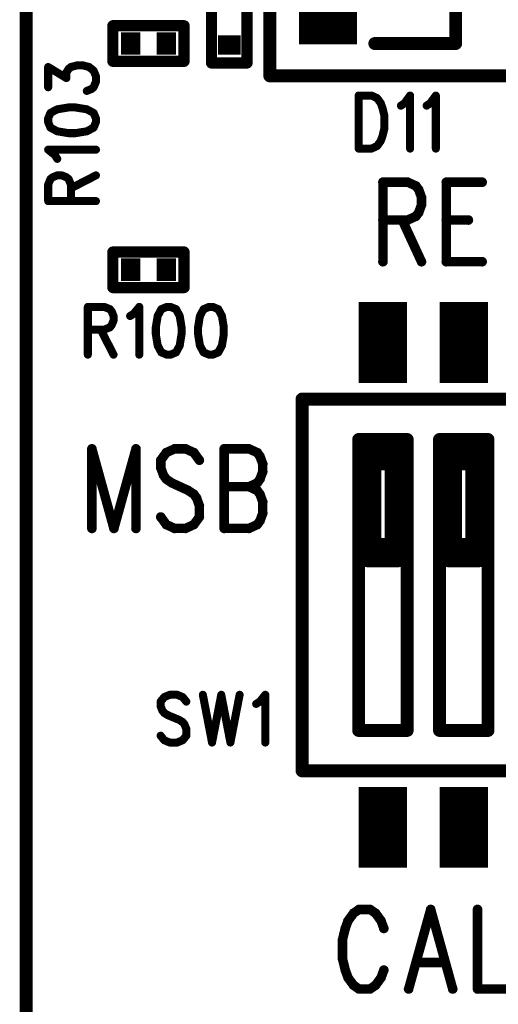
# Model space of a CAD drawing. Extents: x 2 to 38, y 2.4 to 29.6.
# Tile 27 of 93: x 9.2 to 10.5, y 16.3 to 19.1. Entities that reach past the tile are written whole.
import ezdxf

# ---------------------------------------------------------------- set-up
doc = ezdxf.new("R2010")
doc.units = 0
doc.layers.get('0').update_dxf_attribs({"linetype": 'CONTINUOUS'})
doc.layers.add('adt001026', color=1, linetype='CONTINUOUS')

# ---------------------------------------------------------------- blocks, each defined once
blk = doc.blocks.new('D11')
at = {"const_width": 0.0115}
blk.add_lwpolyline([(-0.00575, 0, 1), (0.00575, 0, 1)], format="xyb", close=True, dxfattribs=at)
blk = doc.blocks.new('D13')
at = {"const_width": 0.0185}
blk.add_lwpolyline([(-0.00925, 0, 1), (0.00925, 0, 1)], format="xyb", close=True, dxfattribs=at)
blk = doc.blocks.new('D15')
at = {"const_width": 0.0161}
blk.add_lwpolyline([(-0.00805, 0, 1), (0.00805, 0, 1)], format="xyb", close=True, dxfattribs=at)
blk = doc.blocks.new('D21')
at = {"const_width": 0.0138}
blk.add_lwpolyline([(-0.0069, 0, 1), (0.0069, 0, 1)], format="xyb", close=True, dxfattribs=at)
blk = doc.blocks.new('D25')
at = {"const_width": 0.0554}
blk.add_lwpolyline([(-0.0323, 0), (0.0323, 0)], dxfattribs=at)
blk = doc.blocks.new('D26')
at = {"const_width": 0.0646}
blk.add_lwpolyline([(-0.0277, 0), (0.0277, 0)], dxfattribs=at)
blk = doc.blocks.new('D37')
at = {"const_width": 0.1663}
blk.add_lwpolyline([(-0.08315, 0), (0.08315, 0)], dxfattribs=at)
blk = doc.blocks.new('D66')
at = {"const_width": 0.2311}
blk.add_lwpolyline([(-0.0693, 0), (0.0693, 0)], dxfattribs=at)

msp = doc.modelspace()

# ---------------------------------------------------------------- linework, layer by layer
at = {"layer": 'adt001026', "color": 1}
for points, const_width in [([(9.1931, 19.7947), (9.1931, 15.0622)], 0.037), ([(9.8896, 19.6179), (9.8896, 18.9244)], 0.037), ([(9.7231, 18.9613), (9.7231, 19.1648)], 0.032), ([(9.8248, 19.1648), (9.8248, 18.9613)], 0.032), ([(10.4212, 19.1324), (10.4212, 19.0168)], 0.037), ([(9.4411, 18.966), (9.4411, 19.0677)], 0.032), ([(9.4411, 19.0677), (9.6445, 19.0677)], 0.032), ([(9.6445, 19.0677), (9.6445, 18.966)], 0.032), ([(10.4212, 19.0168), (10.1901, 19.0168)], 0.037), ([(9.256, 18.8918), (9.256, 18.9496)], 0.023), ([(9.256, 18.9496), (9.308, 18.9181)], 0.023), ([(9.308, 18.9338), (9.3145, 18.9443)], 0.023), ([(9.3145, 18.9443), (9.321, 18.9496)], 0.023), ([(9.321, 18.9496), (9.3405, 18.9548)], 0.023), ([(9.3405, 18.9548), (9.3535, 18.9548)], 0.023), ([(9.3535, 18.9548), (9.373, 18.9496)], 0.023), ([(9.373, 18.9496), (9.386, 18.9391)], 0.023), ([(9.6445, 18.966), (9.4411, 18.966)], 0.032), ([(9.8248, 18.9613), (9.7231, 18.9613)], 0.032), ([(9.308, 18.9181), (9.308, 18.9338)], 0.023), ([(9.386, 18.9391), (9.3926, 18.9233)], 0.023), ([(9.3926, 18.9233), (9.3926, 18.9076)], 0.023), ([(9.8896, 18.9244), (10.6062, 18.9244)], 0.037), ([(9.386, 18.8918), (9.3796, 18.8865)], 0.023), ([(9.3926, 18.9076), (9.386, 18.8918)], 0.023), ([(9.3796, 18.8865), (9.3665, 18.8813)], 0.023), ([(10.1438, 18.868), (10.1438, 18.7163)], 0.023), ([(10.1438, 18.868), (10.1806, 18.868)], 0.023), ([(10.1806, 18.868), (10.1964, 18.8608)], 0.023), ([(10.1964, 18.8608), (10.2069, 18.8463)], 0.023), ([(10.2752, 18.8463), (10.2909, 18.868)], 0.023), ([(10.2909, 18.868), (10.2909, 18.7163)], 0.023), ([(10.3487, 18.8463), (10.3645, 18.868)], 0.023), ([(10.3645, 18.868), (10.3645, 18.7163)], 0.023), ([(9.3145, 18.834), (9.282, 18.8287)], 0.023), ([(9.334, 18.834), (9.3145, 18.834)], 0.023), ([(9.3665, 18.8287), (9.334, 18.834)], 0.023), ([(10.2069, 18.8463), (10.2121, 18.8319)], 0.023), ([(10.2121, 18.8319), (10.2174, 18.8102)], 0.023), ([(10.2647, 18.8391), (10.2752, 18.8463)], 0.023), ([(10.3382, 18.8391), (10.3487, 18.8463)], 0.023), ([(9.2625, 18.8182), (9.256, 18.8025)], 0.023), ([(9.282, 18.8287), (9.2625, 18.8182)], 0.023), ([(9.386, 18.8182), (9.3665, 18.8287)], 0.023), ([(9.3926, 18.8025), (9.386, 18.8182)], 0.023), ([(10.2174, 18.8102), (10.2174, 18.7741)], 0.023), ([(9.256, 18.8025), (9.256, 18.792)], 0.023), ([(9.256, 18.792), (9.2625, 18.7762)], 0.023), ([(9.2625, 18.7762), (9.282, 18.7657)], 0.023), ([(9.3665, 18.7657), (9.386, 18.7762)], 0.023), ([(9.386, 18.7762), (9.3926, 18.792)], 0.023), ([(9.3926, 18.792), (9.3926, 18.8025)], 0.023), ([(9.282, 18.7657), (9.3145, 18.7604)], 0.023), ([(9.3145, 18.7604), (9.334, 18.7604)], 0.023), ([(9.334, 18.7604), (9.3665, 18.7657)], 0.023), ([(10.2121, 18.7524), (10.2069, 18.738)], 0.023), ([(10.2174, 18.7741), (10.2121, 18.7524)], 0.023), ([(10.1964, 18.7235), (10.1806, 18.7163)], 0.023), ([(10.2069, 18.738), (10.1964, 18.7235)], 0.023), ([(9.2755, 18.6974), (9.256, 18.7132)], 0.023), ([(9.256, 18.7132), (9.3926, 18.7132)], 0.023), ([(9.282, 18.6869), (9.2755, 18.6974)], 0.023), ([(10.1806, 18.7163), (10.1438, 18.7163)], 0.023), ([(9.2625, 18.6291), (9.269, 18.6344)], 0.023), ([(9.269, 18.6344), (9.282, 18.6396)], 0.023), ([(9.282, 18.6396), (9.295, 18.6396)], 0.023), ([(9.295, 18.6396), (9.308, 18.6344)], 0.023), ([(9.308, 18.6344), (9.3145, 18.6291)], 0.023), ([(9.321, 18.6028), (9.3926, 18.6396)], 0.023), ([(9.256, 18.6133), (9.2625, 18.6291)], 0.023), ([(9.256, 18.5661), (9.256, 18.6133)], 0.023), ([(9.3145, 18.6291), (9.321, 18.6133)], 0.023), ([(9.321, 18.6133), (9.321, 18.5661)], 0.023), ([(10.2132, 18.6202), (10.2132, 18.3927)], 0.027), ([(10.2132, 18.6202), (10.2841, 18.6202)], 0.027), ([(10.2841, 18.6202), (10.3077, 18.6094)], 0.027), ([(10.3077, 18.6094), (10.3156, 18.5986)], 0.027), ([(10.3944, 18.6202), (10.3944, 18.3927)], 0.027), ([(10.3944, 18.6202), (10.4969, 18.6202)], 0.027), ([(10.3156, 18.5986), (10.3235, 18.5769)], 0.027), ([(10.3235, 18.5769), (10.3235, 18.5552)], 0.027), ([(9.256, 18.5661), (9.3926, 18.5661)], 0.023), ([(10.3235, 18.5552), (10.3156, 18.5335)], 0.027), ([(10.3077, 18.5227), (10.2841, 18.5119)], 0.027), ([(10.3156, 18.5335), (10.3077, 18.5227)], 0.027), ([(10.2841, 18.5119), (10.2132, 18.5119)], 0.027), ([(10.2684, 18.5119), (10.3235, 18.3927)], 0.027), ([(10.3944, 18.5119), (10.4575, 18.5119)], 0.027), ([(9.4411, 18.4204), (9.6445, 18.4204)], 0.032), ([(9.4411, 18.3187), (9.4411, 18.4204)], 0.032), ([(9.6445, 18.4204), (9.6445, 18.3187)], 0.032), ([(10.3944, 18.3927), (10.4969, 18.3927)], 0.027), ([(9.6445, 18.3187), (9.4411, 18.3187)], 0.032), ([(9.3694, 18.2634), (9.3694, 18.1268)], 0.023), ([(9.3694, 18.2634), (9.4167, 18.2634)], 0.023), ([(9.4167, 18.2634), (9.4325, 18.2569)], 0.023), ([(9.4325, 18.2569), (9.4377, 18.2504)], 0.023), ([(9.4377, 18.2504), (9.443, 18.2374)], 0.023), ([(9.4903, 18.2374), (9.5008, 18.2439)], 0.023), ([(9.5008, 18.2439), (9.5165, 18.2634)], 0.023), ([(9.5165, 18.2634), (9.5165, 18.1268)], 0.023), ([(9.5796, 18.2569), (9.5691, 18.2374)], 0.023), ([(9.5953, 18.2634), (9.5796, 18.2569)], 0.023), ([(9.6059, 18.2634), (9.5953, 18.2634)], 0.023), ([(9.6216, 18.2569), (9.6059, 18.2634)], 0.023), ([(9.6321, 18.2374), (9.6216, 18.2569)], 0.023), ([(9.7004, 18.2569), (9.6899, 18.2374)], 0.023), ([(9.7162, 18.2634), (9.7004, 18.2569)], 0.023), ([(9.7267, 18.2634), (9.7162, 18.2634)], 0.023), ([(9.7424, 18.2569), (9.7267, 18.2634)], 0.023), ([(9.7529, 18.2374), (9.7424, 18.2569)], 0.023), ([(9.443, 18.2244), (9.4377, 18.2114)], 0.023), ([(9.443, 18.2374), (9.443, 18.2244)], 0.023), ([(9.5691, 18.2374), (9.5638, 18.2049)], 0.023), ([(9.6374, 18.2049), (9.6321, 18.2374)], 0.023), ([(9.6899, 18.2374), (9.6847, 18.2049)], 0.023), ([(9.7582, 18.2049), (9.7529, 18.2374)], 0.023), ([(9.4167, 18.1984), (9.3694, 18.1984)], 0.023), ([(9.4062, 18.1984), (9.443, 18.1268)], 0.023), ([(9.4325, 18.2049), (9.4167, 18.1984)], 0.023), ([(9.4377, 18.2114), (9.4325, 18.2049)], 0.023), ([(9.5638, 18.2049), (9.5638, 18.1854)], 0.023), ([(9.5638, 18.1854), (9.5691, 18.1528)], 0.023), ([(9.6321, 18.1528), (9.6374, 18.1854)], 0.023), ([(9.6374, 18.1854), (9.6374, 18.2049)], 0.023), ([(9.6847, 18.2049), (9.6847, 18.1854)], 0.023), ([(9.6847, 18.1854), (9.6899, 18.1528)], 0.023), ([(9.7529, 18.1528), (9.7582, 18.1854)], 0.023), ([(9.7582, 18.1854), (9.7582, 18.2049)], 0.023), ([(9.5691, 18.1528), (9.5796, 18.1333)], 0.023), ([(9.5796, 18.1333), (9.5953, 18.1268)], 0.023), ([(9.6059, 18.1268), (9.6216, 18.1333)], 0.023), ([(9.6216, 18.1333), (9.6321, 18.1528)], 0.023), ([(9.6899, 18.1528), (9.7004, 18.1333)], 0.023), ([(9.7004, 18.1333), (9.7162, 18.1268)], 0.023), ([(9.7267, 18.1268), (9.7424, 18.1333)], 0.023), ([(9.7424, 18.1333), (9.7529, 18.1528)], 0.023), ([(9.5953, 18.1268), (9.6059, 18.1268)], 0.023), ([(9.7162, 18.1268), (9.7267, 18.1268)], 0.023), ([(9.982, 16.9363), (9.982, 17.9997)], 0.037), ([(9.982, 17.9997), (12.0625, 17.9997)], 0.037), ([(10.1438, 17.8841), (10.1438, 17.0519)], 0.037), ([(10.2825, 17.8841), (10.1438, 17.8841)], 0.037), ([(10.2825, 17.0519), (10.2825, 17.8841)], 0.037), ([(10.375, 17.8841), (10.375, 17.0519)], 0.037), ([(10.5137, 17.8841), (10.375, 17.8841)], 0.037), ([(10.5137, 17.0519), (10.5137, 17.8841)], 0.037), ([(9.381, 17.8574), (9.381, 17.6298)], 0.027), ([(9.381, 17.8574), (9.444, 17.6298)], 0.027), ([(9.5071, 17.8574), (9.444, 17.6298)], 0.027), ([(9.5071, 17.8574), (9.5071, 17.6298)], 0.027), ([(9.5938, 17.8466), (9.578, 17.8249)], 0.027), ([(9.6174, 17.8574), (9.5938, 17.8466)], 0.027), ([(9.6489, 17.8574), (9.6174, 17.8574)], 0.027), ([(9.6726, 17.8466), (9.6489, 17.8574)], 0.027), ([(9.6883, 17.8249), (9.6726, 17.8466)], 0.027), ([(9.7593, 17.8574), (9.7593, 17.6298)], 0.027), ([(9.7593, 17.8574), (9.8302, 17.8574)], 0.027), ([(9.8302, 17.8574), (9.8538, 17.8466)], 0.027), ([(9.8538, 17.8466), (9.8617, 17.8357)], 0.027), ([(10.167, 17.5374), (10.167, 17.861)], 0.037), ([(10.167, 17.861), (10.2594, 17.861)], 0.037), ([(10.2594, 17.861), (10.2594, 17.5374)], 0.037), ([(10.3981, 17.5374), (10.3981, 17.861)], 0.037), ([(10.3981, 17.861), (10.4906, 17.861)], 0.037), ([(10.4906, 17.861), (10.4906, 17.5374)], 0.037), ([(9.578, 17.8249), (9.578, 17.8032)], 0.027), ([(9.8617, 17.8357), (9.8696, 17.8141)], 0.027), ([(10.1901, 17.5605), (10.1901, 17.8379)], 0.037), ([(10.1901, 17.8379), (10.2363, 17.8379)], 0.037), ([(10.1901, 17.5836), (10.1901, 17.8148)], 0.037), ([(10.1901, 17.8148), (10.2363, 17.8148)], 0.037), ([(10.2363, 17.8379), (10.2363, 17.5605)], 0.037), ([(10.2363, 17.8148), (10.2363, 17.5836)], 0.037), ([(10.4212, 17.5605), (10.4212, 17.8379)], 0.037), ([(10.4212, 17.8379), (10.4675, 17.8379)], 0.037), ([(10.4212, 17.5836), (10.4212, 17.8148)], 0.037), ([(10.4212, 17.8148), (10.4675, 17.8148)], 0.037), ([(10.4675, 17.8379), (10.4675, 17.5605)], 0.037), ([(10.4675, 17.8148), (10.4675, 17.5836)], 0.037), ([(9.578, 17.8032), (9.5859, 17.7815)], 0.027), ([(9.8696, 17.7924), (9.8617, 17.7707)], 0.027), ([(9.8696, 17.8141), (9.8696, 17.7924)], 0.027), ([(9.5859, 17.7815), (9.5938, 17.7707)], 0.027), ([(9.5938, 17.7707), (9.6095, 17.7599)], 0.027), ([(9.6095, 17.7599), (9.6568, 17.7382)], 0.027), ([(9.8538, 17.7599), (9.8302, 17.749)], 0.027), ([(9.8617, 17.7707), (9.8538, 17.7599)], 0.027), ([(9.6568, 17.7382), (9.6726, 17.7274)], 0.027), ([(9.7593, 17.749), (9.8302, 17.749)], 0.027), ([(9.8302, 17.749), (9.8538, 17.7382)], 0.027), ([(9.8538, 17.7382), (9.8617, 17.7274)], 0.027), ([(9.6726, 17.7274), (9.6805, 17.7165)], 0.027), ([(9.6805, 17.7165), (9.6883, 17.6949)], 0.027), ([(9.8617, 17.7274), (9.8696, 17.7057)], 0.027), ([(9.8696, 17.7057), (9.8696, 17.6732)], 0.027), ([(9.6883, 17.6949), (9.6883, 17.6624)], 0.027), ([(9.5938, 17.6407), (9.578, 17.6624)], 0.027), ([(9.6883, 17.6624), (9.6726, 17.6407)], 0.027), ([(9.8617, 17.6515), (9.8538, 17.6407)], 0.027), ([(9.8696, 17.6732), (9.8617, 17.6515)], 0.027), ([(9.6174, 17.6298), (9.5938, 17.6407)], 0.027), ([(9.6489, 17.6298), (9.6174, 17.6298)], 0.027), ([(9.6726, 17.6407), (9.6489, 17.6298)], 0.027), ([(9.8302, 17.6298), (9.7593, 17.6298)], 0.027), ([(9.8538, 17.6407), (9.8302, 17.6298)], 0.027), ([(10.2363, 17.5836), (10.1901, 17.5836)], 0.037), ([(10.2363, 17.5605), (10.1901, 17.5605)], 0.037), ([(10.4675, 17.5836), (10.4212, 17.5836)], 0.037), ([(10.4675, 17.5605), (10.4212, 17.5605)], 0.037), ([(10.2594, 17.5374), (10.167, 17.5374)], 0.037), ([(10.4906, 17.5374), (10.3981, 17.5374)], 0.037), ([(9.588, 17.1473), (9.5775, 17.1343)], 0.023), ([(9.6037, 17.1538), (9.588, 17.1473)], 0.023), ([(9.6248, 17.1538), (9.6037, 17.1538)], 0.023), ([(9.6405, 17.1473), (9.6248, 17.1538)], 0.023), ([(9.651, 17.1343), (9.6405, 17.1473)], 0.023), ([(9.6983, 17.1538), (9.7246, 17.0173)], 0.023), ([(9.7509, 17.1538), (9.7246, 17.0173)], 0.023), ([(9.7509, 17.1538), (9.7771, 17.0173)], 0.023), ([(9.8034, 17.1538), (9.7771, 17.0173)], 0.023), ([(9.8612, 17.1343), (9.8769, 17.1538)], 0.023), ([(9.8769, 17.1538), (9.8769, 17.0173)], 0.023), ([(9.5775, 17.1343), (9.5775, 17.1213)], 0.023), ([(9.5775, 17.1213), (9.5827, 17.1083)], 0.023), ([(9.8507, 17.1278), (9.8612, 17.1343)], 0.023), ([(9.5827, 17.1083), (9.588, 17.1018)], 0.023), ([(9.588, 17.1018), (9.5985, 17.0953)], 0.023), ([(9.5985, 17.0953), (9.63, 17.0823)], 0.023), ([(9.63, 17.0823), (9.6405, 17.0758)], 0.023), ([(9.6405, 17.0758), (9.6458, 17.0693)], 0.023), ([(9.6458, 17.0693), (9.651, 17.0563)], 0.023), ([(10.1438, 17.0519), (10.2825, 17.0519)], 0.037), ([(10.375, 17.0519), (10.5137, 17.0519)], 0.037), ([(9.588, 17.0238), (9.5775, 17.0368)], 0.023), ([(9.651, 17.0368), (9.6405, 17.0238)], 0.023), ([(9.651, 17.0563), (9.651, 17.0368)], 0.023), ([(9.6037, 17.0173), (9.588, 17.0238)], 0.023), ([(9.6248, 17.0173), (9.6037, 17.0173)], 0.023), ([(9.6405, 17.0238), (9.6248, 17.0173)], 0.023), ([(12.0625, 16.9363), (9.982, 16.9363)], 0.037), ([(10.1291, 16.5289), (10.1134, 16.5073)], 0.027), ([(10.1449, 16.5398), (10.1291, 16.5289)], 0.027), ([(10.1764, 16.5398), (10.1449, 16.5398)], 0.027), ([(10.1922, 16.5289), (10.1764, 16.5398)], 0.027), ([(10.2079, 16.5073), (10.1922, 16.5289)], 0.027), ([(10.3498, 16.5398), (10.2867, 16.3122)], 0.027), ([(10.3498, 16.5398), (10.4128, 16.3122)], 0.027), ([(10.4837, 16.5398), (10.4837, 16.3122)], 0.027), ([(10.1134, 16.5073), (10.1055, 16.4856)], 0.027), ([(10.2158, 16.4856), (10.2079, 16.5073)], 0.027), ([(10.1055, 16.4856), (10.0976, 16.4531)], 0.027), ([(10.0976, 16.4531), (10.0976, 16.3989)], 0.027), ([(10.0976, 16.3989), (10.1055, 16.3664)], 0.027), ([(10.3104, 16.3881), (10.3892, 16.3881)], 0.027), ([(10.1055, 16.3664), (10.1134, 16.3447)], 0.027), ([(10.2079, 16.3447), (10.2158, 16.3664)], 0.027), ([(10.1134, 16.3447), (10.1291, 16.323)], 0.027), ([(10.1291, 16.323), (10.1449, 16.3122)], 0.027), ([(10.1764, 16.3122), (10.1922, 16.323)], 0.027), ([(10.1922, 16.323), (10.2079, 16.3447)], 0.027), ([(10.1449, 16.3122), (10.1764, 16.3122)], 0.027), ([(10.4837, 16.3122), (10.5783, 16.3122)], 0.027)]:
    msp.add_lwpolyline(points, dxfattribs=dict(at, const_width=const_width))

# ---------------------------------------------------------------- block references
at = {"layer": 'adt001026'}
for name, p in [('D37', (10.056, 19.0977)), ('D15', (9.4411, 19.0677)), ('D15', (9.6445, 19.0677)), ('D26', (9.492, 19.0168)), ('D26', (9.5937, 19.0168)), ('D25', (9.774, 19.0122)), ('D13', (10.1901, 19.0168)), ('D13', (10.4212, 19.0168)), ('D11', (9.256, 18.9496)), ('D11', (9.3145, 18.9443)), ('D11', (9.321, 18.9496)), ('D11', (9.3405, 18.9548)), ('D11', (9.3535, 18.9548)), ('D11', (9.373, 18.9496)), ('D15', (9.4411, 18.966)), ('D15', (9.6445, 18.966)), ('D15', (9.6445, 18.966)), ('D15', (9.7231, 18.9613)), ('D15', (9.8248, 18.9613)), ('D11', (9.308, 18.9338)), ('D11', (9.308, 18.9181)), ('D11', (9.386, 18.9391)), ('D11', (9.3926, 18.9233)), ('D13', (9.8896, 18.9244)), ('D11', (9.256, 18.8918)), ('D11', (9.386, 18.8918)), ('D11', (9.3926, 18.9076)), ('D11', (9.3665, 18.8813)), ('D11', (9.3796, 18.8865)), ('D11', (10.1438, 18.868)), ('D11', (10.1438, 18.868)), ('D11', (10.1806, 18.868)), ('D11', (10.1964, 18.8608)), ('D11', (10.2909, 18.868)), ('D11', (10.3645, 18.868)), ('D11', (9.3145, 18.834)), ('D11', (9.334, 18.834)), ('D11', (10.2069, 18.8463)), ('D11', (10.2121, 18.8319)), ('D11', (10.2647, 18.8391)), ('D11', (10.2752, 18.8463)), ('D11', (10.3382, 18.8391)), ('D11', (10.3487, 18.8463)), ('D11', (9.2625, 18.8182)), ('D11', (9.282, 18.8287)), ('D11', (9.3665, 18.8287)), ('D11', (9.386, 18.8182)), ('D11', (10.2174, 18.8102)), ('D11', (9.256, 18.8025)), ('D11', (9.256, 18.792)), ('D11', (9.256, 18.792)), ('D11', (9.2625, 18.7762)), ('D11', (9.386, 18.7762)), ('D11', (9.3926, 18.8025)), ('D11', (9.3926, 18.792)), ('D11', (9.282, 18.7657)), ('D11', (9.3145, 18.7604)), ('D11', (9.334, 18.7604)), ('D11', (9.3665, 18.7657)), ('D11', (10.2121, 18.7524)), ('D11', (10.2174, 18.7741)), ('D11', (10.1964, 18.7235)), ('D11', (10.2069, 18.738)), ('D11', (9.256, 18.7132)), ('D11', (9.2755, 18.6974)), ('D11', (9.3926, 18.7132)), ('D11', (10.1438, 18.7163)), ('D11', (10.1438, 18.7163)), ('D11', (10.1806, 18.7163)), ('D11', (10.2909, 18.7163)), ('D11', (10.3645, 18.7163)), ('D11', (9.282, 18.6869)), ('D11', (9.269, 18.6344)), ('D11', (9.282, 18.6396)), ('D11', (9.295, 18.6396)), ('D11', (9.308, 18.6344)), ('D11', (9.3926, 18.6396)), ('D11', (9.256, 18.6133)), ('D11', (9.2625, 18.6291)), ('D11', (9.3145, 18.6291)), ('D11', (9.321, 18.6133)), ('D21', (10.2132, 18.6202)), ('D21', (10.2132, 18.6202)), ('D21', (10.2841, 18.6202)), ('D21', (10.3077, 18.6094)), ('D21', (10.3944, 18.6202)), ('D21', (10.3944, 18.6202)), ('D21', (10.4969, 18.6202)), ('D11', (9.321, 18.6028)), ('D21', (10.3156, 18.5986)), ('D21', (10.3235, 18.5769)), ('D11', (9.256, 18.5661)), ('D11', (9.256, 18.5661)), ('D11', (9.321, 18.5661)), ('D11', (9.3926, 18.5661)), ('D21', (10.3235, 18.5552)), ('D21', (10.3077, 18.5227)), ('D21', (10.3156, 18.5335)), ('D21', (10.2132, 18.5119)), ('D21', (10.2684, 18.5119)), ('D21', (10.2841, 18.5119)), ('D21', (10.3944, 18.5119)), ('D21', (10.4575, 18.5119)), ('D15', (9.4411, 18.4204)), ('D15', (9.4411, 18.4204)), ('D15', (9.6445, 18.4204)), ('D26', (9.492, 18.3696)), ('D26', (9.5937, 18.3696)), ('D21', (10.2132, 18.3927)), ('D21', (10.3235, 18.3927)), ('D21', (10.3944, 18.3927)), ('D21', (10.3944, 18.3927)), ('D21', (10.4969, 18.3927)), ('D15', (9.4411, 18.3187)), ('D15', (9.6445, 18.3187)), ('D11', (9.3694, 18.2634)), ('D11', (9.3694, 18.2634)), ('D11', (9.4167, 18.2634)), ('D11', (9.4325, 18.2569)), ('D11', (9.4377, 18.2504)), ('D11', (9.5008, 18.2439)), ('D11', (9.5165, 18.2634)), ('D11', (9.5796, 18.2569)), ('D11', (9.5953, 18.2634)), ('D11', (9.5953, 18.2634)), ('D11', (9.6059, 18.2634)), ('D11', (9.6216, 18.2569)), ('D11', (9.7004, 18.2569)), ('D11', (9.7162, 18.2634)), ('D11', (9.7162, 18.2634)), ('D11', (9.7267, 18.2634)), ('D11', (9.7424, 18.2569)), ('D66', (10.2132, 18.1615)), ('D66', (10.4444, 18.1615)), ('D66', (10.6755, 18.1615)), ('D11', (9.443, 18.2374)), ('D11', (9.443, 18.2244)), ('D11', (9.4903, 18.2374)), ('D11', (9.5691, 18.2374)), ('D11', (9.6321, 18.2374)), ('D11', (9.6899, 18.2374)), ('D11', (9.7529, 18.2374)), ('D11', (9.3694, 18.1984)), ('D11', (9.4062, 18.1984)), ('D11', (9.4167, 18.1984)), ('D11', (9.4325, 18.2049)), ('D11', (9.4377, 18.2114)), ('D11', (9.5638, 18.2049)), ('D11', (9.5638, 18.1854)), ('D11', (9.6374, 18.2049)), ('D11', (9.6374, 18.1854)), ('D11', (9.6847, 18.2049)), ('D11', (9.6847, 18.1854)), ('D11', (9.7582, 18.2049)), ('D11', (9.7582, 18.1854)), ('D11', (9.5691, 18.1528)), ('D11', (9.5796, 18.1333)), ('D11', (9.6216, 18.1333)), ('D11', (9.6321, 18.1528)), ('D11', (9.6899, 18.1528)), ('D11', (9.7004, 18.1333)), ('D11', (9.7424, 18.1333)), ('D11', (9.7529, 18.1528)), ('D11', (9.3694, 18.1268)), ('D11', (9.443, 18.1268)), ('D11', (9.5165, 18.1268)), ('D11', (9.5953, 18.1268)), ('D11', (9.6059, 18.1268)), ('D11', (9.7162, 18.1268)), ('D11', (9.7267, 18.1268)), ('D13', (9.982, 17.9997)), ('D13', (10.1438, 17.8841)), ('D13', (10.1438, 17.8841)), ('D13', (10.2825, 17.8841)), ('D13', (10.375, 17.8841)), ('D13', (10.375, 17.8841)), ('D13', (10.5137, 17.8841)), ('D21', (9.381, 17.8574)), ('D21', (9.381, 17.8574)), ('D21', (9.5071, 17.8574)), ('D21', (9.5071, 17.8574)), ('D21', (9.5938, 17.8466)), ('D21', (9.6174, 17.8574)), ('D21', (9.6489, 17.8574)), ('D21', (9.6726, 17.8466)), ('D21', (9.7593, 17.8574)), ('D21', (9.7593, 17.8574)), ('D21', (9.8302, 17.8574)), ('D21', (9.8538, 17.8466)), ('D13', (10.167, 17.861)), ('D13', (10.2594, 17.861)), ('D13', (10.2594, 17.861)), ('D13', (10.3981, 17.861)), ('D13', (10.4906, 17.861)), ('D13', (10.4906, 17.861)), ('D21', (9.578, 17.8249)), ('D21', (9.6883, 17.8249)), ('D21', (9.8617, 17.8357)), ('D13', (10.1901, 17.8379)), ('D13', (10.1901, 17.8148)), ('D13', (10.2363, 17.8379)), ('D13', (10.2363, 17.8379)), ('D13', (10.2363, 17.8148)), ('D13', (10.2363, 17.8148)), ('D13', (10.4212, 17.8379)), ('D13', (10.4212, 17.8148)), ('D13', (10.4675, 17.8379)), ('D13', (10.4675, 17.8379)), ('D13', (10.4675, 17.8148)), ('D13', (10.4675, 17.8148)), ('D21', (9.578, 17.8032)), ('D21', (9.8696, 17.8141)), ('D21', (9.8696, 17.7924)), ('D21', (9.5859, 17.7815)), ('D21', (9.5938, 17.7707)), ('D21', (9.6095, 17.7599)), ('D21', (9.8538, 17.7599)), ('D21', (9.8617, 17.7707)), ('D21', (9.6568, 17.7382)), ('D21', (9.7593, 17.749)), ('D21', (9.8302, 17.749)), ('D21', (9.8302, 17.749)), ('D21', (9.8538, 17.7382)), ('D21', (9.6726, 17.7274)), ('D21', (9.6805, 17.7165)), ('D21', (9.8617, 17.7274)), ('D21', (9.8696, 17.7057)), ('D21', (9.6883, 17.6949)), ('D21', (9.578, 17.6624)), ('D21', (9.6883, 17.6624)), ('D21', (9.8617, 17.6515)), ('D21', (9.8696, 17.6732)), ('D21', (9.381, 17.6298)), ('D21', (9.444, 17.6298)), ('D21', (9.444, 17.6298)), ('D21', (9.5071, 17.6298)), ('D21', (9.5938, 17.6407)), ('D21', (9.6174, 17.6298)), ('D21', (9.6489, 17.6298)), ('D21', (9.6726, 17.6407)), ('D21', (9.7593, 17.6298)), ('D21', (9.7593, 17.6298)), ('D21', (9.8302, 17.6298)), ('D21', (9.8538, 17.6407)), ('D13', (10.1901, 17.5836)), ('D13', (10.1901, 17.5605)), ('D13', (10.2363, 17.5836)), ('D13', (10.2363, 17.5605)), ('D13', (10.4212, 17.5836)), ('D13', (10.4212, 17.5605)), ('D13', (10.4675, 17.5836)), ('D13', (10.4675, 17.5605)), ('D13', (10.167, 17.5374)), ('D13', (10.2594, 17.5374)), ('D13', (10.3981, 17.5374)), ('D13', (10.4906, 17.5374)), ('D11', (9.588, 17.1473)), ('D11', (9.6037, 17.1538)), ('D11', (9.6248, 17.1538)), ('D11', (9.6405, 17.1473)), ('D11', (9.6983, 17.1538)), ('D11', (9.7509, 17.1538)), ('D11', (9.7509, 17.1538)), ('D11', (9.8034, 17.1538)), ('D11', (9.8769, 17.1538)), ('D11', (9.5775, 17.1343)), ('D11', (9.5775, 17.1213)), ('D11', (9.651, 17.1343)), ('D11', (9.8507, 17.1278)), ('D11', (9.8612, 17.1343)), ('D11', (9.5827, 17.1083)), ('D11', (9.588, 17.1018)), ('D11', (9.5985, 17.0953)), ('D11', (9.63, 17.0823)), ('D11', (9.6405, 17.0758)), ('D11', (9.6458, 17.0693)), ('D13', (10.1438, 17.0519)), ('D13', (10.2825, 17.0519)), ('D13', (10.375, 17.0519)), ('D13', (10.5137, 17.0519)), ('D11', (9.5775, 17.0368)), ('D11', (9.651, 17.0563)), ('D11', (9.651, 17.0368)), ('D11', (9.588, 17.0238)), ('D11', (9.6037, 17.0173)), ('D11', (9.6248, 17.0173)), ('D11', (9.6405, 17.0238)), ('D11', (9.7246, 17.0173)), ('D11', (9.7246, 17.0173)), ('D11', (9.7771, 17.0173)), ('D11', (9.7771, 17.0173)), ('D11', (9.8769, 17.0173)), ('D13', (9.982, 16.9363)), ('D66', (10.2132, 16.7745)), ('D66', (10.4443, 16.7745)), ('D66', (10.6755, 16.7745)), ('D21', (10.1291, 16.5289)), ('D21', (10.1449, 16.5398)), ('D21', (10.1764, 16.5398)), ('D21', (10.1922, 16.5289)), ('D21', (10.3498, 16.5398)), ('D21', (10.3498, 16.5398)), ('D21', (10.4837, 16.5398)), ('D21', (10.1134, 16.5073)), ('D21', (10.2079, 16.5073)), ('D21', (10.1055, 16.4856)), ('D21', (10.2158, 16.4856)), ('D21', (10.0976, 16.4531)), ('D21', (10.0976, 16.3989)), ('D21', (10.3104, 16.3881)), ('D21', (10.3892, 16.3881)), ('D21', (10.1055, 16.3664)), ('D21', (10.2158, 16.3664)), ('D21', (10.1134, 16.3447)), ('D21', (10.1291, 16.323)), ('D21', (10.1922, 16.323)), ('D21', (10.2079, 16.3447)), ('D21', (10.1449, 16.3122)), ('D21', (10.1764, 16.3122)), ('D21', (10.2867, 16.3122)), ('D21', (10.4128, 16.3122)), ('D21', (10.4837, 16.3122))]:
    msp.add_blockref(name, p, dxfattribs=at)

doc.saveas('drawing.dxf')
